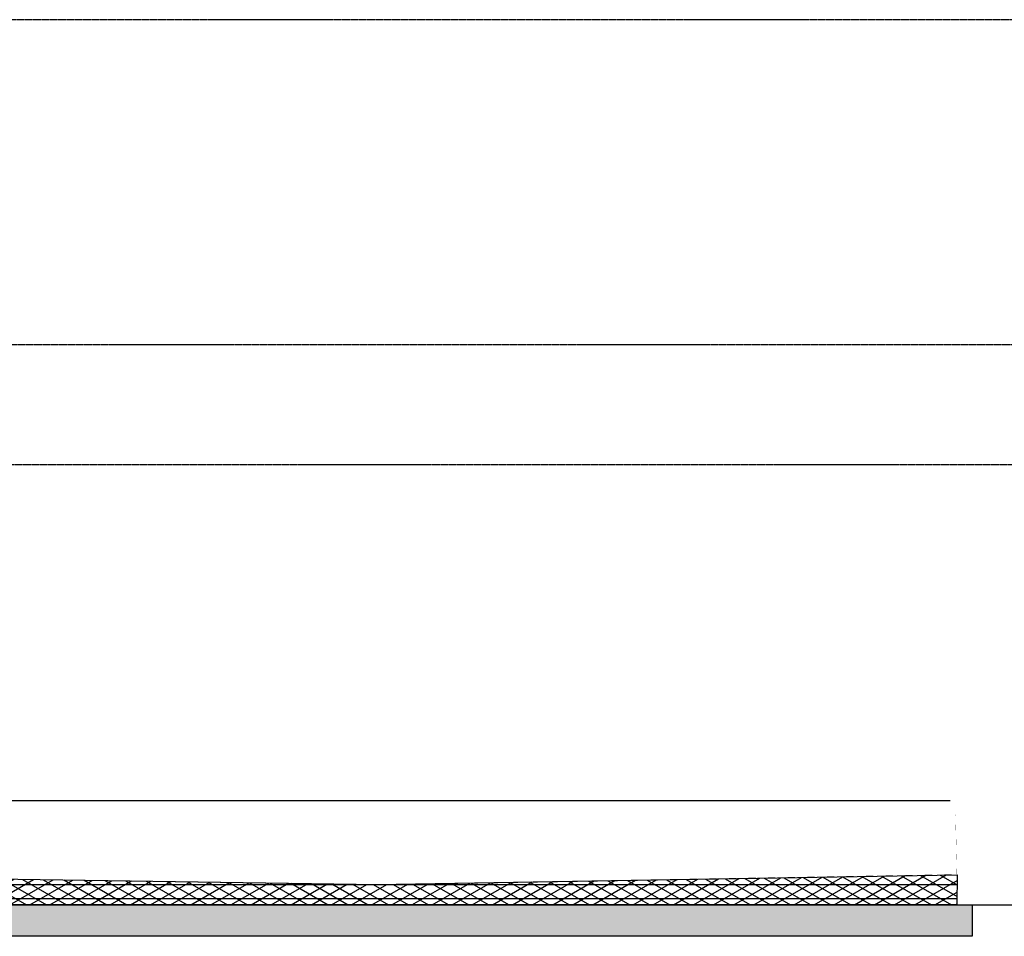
# Model space of a CAD drawing. Extents: x 0 to 297174, y -27731 to 163980.
# Tile 24 of 152: x 187140 to 194973, y -18887 to -11597. Entities that reach past the tile are written whole.
import ezdxf

# ---------------------------------------------------------------- set-up
doc = ezdxf.new("R2010")
doc.units = 0
doc.header["$LTSCALE"] = 5
doc.header["$MEASUREMENT"] = 0
for name, pattern in [('DASHDOT', [1, 0.5, -0.25, 0, -0.25]), ('DD1', [2.66667, 1.66667, -0.5, 0, -0.5]), ('HIDDEN', [0.375, 0.25, -0.125])]:
    doc.linetypes.add(name, pattern=pattern)
for name, color, linetype in [('A--01A1_ACEER', 1, 'CONTINUOUS'), ('A--A21--_F-23-', 9, 'CONTINUOUS'), ('A--A23--_F--3-', 9, 'CONTINUOUS'), ('A--L13DC4_VLOEREN', 4, 'HIDDEN'), ('A--L21--', 3, 'CONTINUOUS'), ('A--L21--_F-23-', 4, 'CONTINUOUS'), ('A--L21D1_BUITENWAND', 1, 'CONTINUOUS'), ('STRAMIEN', 8, 'DD1')]:
    doc.layers.add(name, color=color, linetype=linetype)

msp = doc.modelspace()

# ---------------------------------------------------------------- hatches: boundary and pattern name
at = {"layer": 'A--A21--_F-23-'}
h = msp.add_hatch(dxfattribs=at)
h.set_pattern_fill('ALFAISO', color=256, scale=80, angle=270, style=0, pattern_type=2)
h.set_pattern_definition([(210, (318966.915, -114393.12), (-40, 69.282032), []), (150, (318966.915, -114393.12), (40, 69.282032), [])])
h.paths.add_polyline_path([(194596.9, -18637.3), (182464.9, -18637.2), (182464.9, -18365.2), (189988.9, -18476.1), (194597.5, -18397.8)])
at = {"layer": 'A--A23--_F--3-'}
h = msp.add_hatch(dxfattribs=at)
h.set_pattern_fill('ALFABET', color=256, scale=20, angle=1, style=0, pattern_type=2)
h.set_pattern_definition([(134, (264526.49, -114393.12), (86.32078, 83.359), []), (129, (264526.49, -114393.12), (-143.64922, -10.04493), [15, -165]), (184, (264526.49, -114393.12), (30.37155, 149.9312), [12, -132]), (78.5486, (264514.52, -114393.96), (-113.27778, 139.88618), [12.74804, -140.22842]), (132.8158, (264527.19, -114353.13), (-213.99344, -29.37358), [22.5, -247.5]), (82.3644, (264509.35, -114355.57), (-183.50393, 198.05632), [19.12206, -210.3426]), (187.8158, (264527.19, -114353.13), (-183.50378, 198.05647), [18, -198]), (158, (264507.02, -114362.78), (-120.76856, -78.42802), [15, -165]), (213, (264507.02, -114362.78), (-46.12453, 145.8572), [12, -132]), (107.5486, (264496.95, -114369.31), (-166.89315, 67.42906), [12.74804, -140.22842]), (141.5, (264526.49, -114393.12), (-1.26964, 66.611074), [0, -130.4, 0, -134, 0, -132.5]), (171.5, (264526.49, -114393.12), (-51.229207, 79.788568), [0, -76.4, 0, -127.4, 0, -50.5]), (211.5, (264571.08, -114393.9), (-106.826954, -2.64699), [0, -50, 0, -156, 0, -207]), (221.5, (264591.08, -114394.25), (-116.270055, 22.05355), [0, -65, 0, -103.6, 0, -147]), (221.5, (264591.08, -114394.25), (-116.270055, 22.05355), [0, -65, 0, -103.6, 0, -147])])
edge = h.paths.add_edge_path()
edge.add_line((181644.2, -18637.2), (194718.9, -18637.2))
edge.add_line((194718.9, -18637.2), (194718.9, -18887.2))
edge.add_line((194718.9, -18887.2), (182238.9, -18887.2))

# ---------------------------------------------------------------- linework, layer by layer
at = {"layer": 'A--01A1_ACEER', "ltscale": 10}
msp.add_line((194718.9, -18637.2), (197930.5, -18637.2), dxfattribs=at)
at = {"layer": 'A--L13DC4_VLOEREN', "const_width": 1}
msp.add_lwpolyline([(194585.3, -17919.2), (194596.1, -18394.5), (189987.4, -18472.9), (189987.4, -18472.9), (182463.4, -18362), (182463.4, -17821.3)], dxfattribs=at)
at = {"layer": 'A--L21--'}
for p, q in [((182464.9, -18476.4), (194596.8, -18475.9)), ((182464.9, -18586.4), (194596.8, -18585.9))]:
    msp.add_line(p, q, dxfattribs=at)
msp.add_lwpolyline([(194596.9, -18637.3), (182464.9, -18637.2), (182464.9, -18365.2), (189988.9, -18476.1), (189988.9, -18476.1), (194597.5, -18397.8)], close=True, dxfattribs=at)
at = {"layer": 'A--L21--_F-23-', "linetype": 'Continuous'}
msp.add_lwpolyline([(181644.2, -18637.2), (194718.9, -18637.2), (194718.9, -18887.2), (182238.9, -18887.2)], dxfattribs=at)
at = {"layer": 'A--L21D1_BUITENWAND'}
msp.add_line((182949.9, -17807.2), (194543, -17807.2), dxfattribs=at)
at = {"layer": 'STRAMIEN', "linetype": 'DASHDOT'}
for p, q in [((204749.1, -11597.2), (140906, -11597.2)), ((204639.8, -14182.2), (141598.3, -14182.2)), ((204644, -15137.2), (141263.9, -15137.2))]:
    msp.add_line(p, q, dxfattribs=at)

doc.saveas('drawing.dxf')
